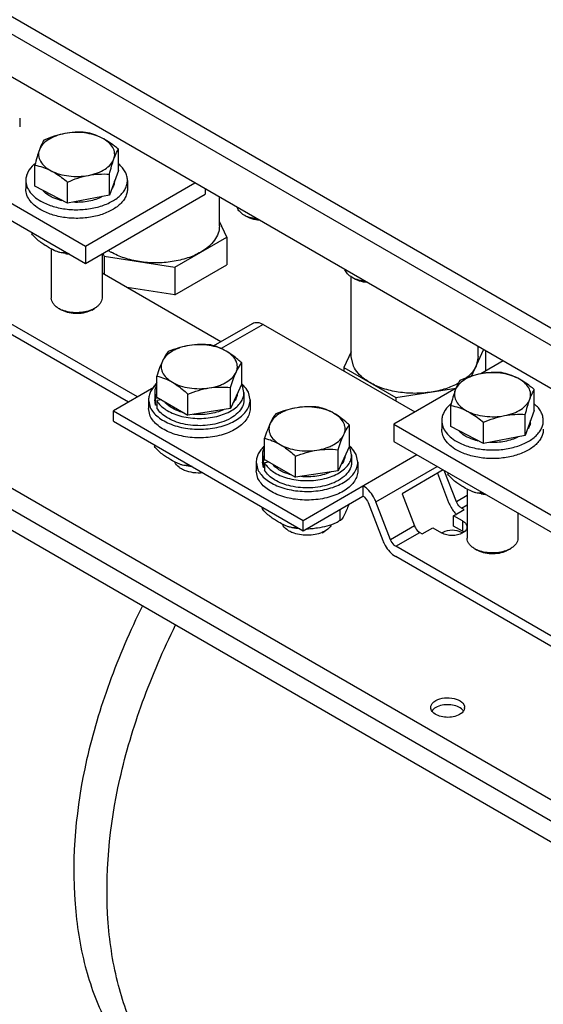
# Model space of a CAD drawing. Header units: millimetres. Extents: x 186 to 1445, y 622 to 1655.
# Tile 4 of 30: x 407 to 531, y 828 to 1060. Entities that reach past the tile are written whole.
import ezdxf

# ---------------------------------------------------------------- set-up
doc = ezdxf.new("R2010")
doc.units = ezdxf.units.MM
doc.header["$LTSCALE"] = 148.057049
doc.layers.get('0').update_dxf_attribs({"linetype": 'CONTINUOUS'})

msp = doc.modelspace()

# ---------------------------------------------------------------- linework, layer by layer
at = {"color": 7, "linetype": 'CONTINUOUS'}
for p, q in [((619.42, 936.99), (210, 1173.36)), ((208.23, 1170.3), (617.65, 933.93)), ((616.24, 924.54), (209.65, 1159.28)), ((614.48, 828.39), (211.77, 1060.89)), ((209.65, 1057.21), (614.11, 823.7)), ((209.65, 1052.32), (614.11, 818.8)), ((371.58, 1035.99), (422.49, 1006.59)), ((406.91, 1036.8), (406.91, 1034.76)), ((371.58, 1031.9), (422.49, 1002.51)), ((430.24, 1024.47), (430.24, 1029.45)), ((410.49, 1020.72), (410.49, 1025.7)), ((430.24, 1024.47), (428.11, 1018.6)), ((428.11, 1018.6), (428.11, 1023.57)), ((408.37, 1022.11), (408.37, 1020.07)), ((418.24, 1016.72), (418.24, 1021.7)), ((422.49, 1006.59), (448.3, 1021.5)), ((432.37, 1022.11), (432.37, 1020.07)), ((418.24, 1016.72), (410.49, 1020.72)), ((428.11, 1018.6), (418.24, 1016.72)), ((422.49, 1002.51), (450.77, 1018.84)), ((450.77, 1020.07), (450.77, 1018.84)), ((454.1, 1011.29), (454.1, 1018.14)), ((455.83, 1008.7), (454.1, 1012.43)), ((460.21, 1013.78), (459.96, 1013.91)), ((460.65, 1013.52), (459.96, 1013.91)), ((460.85, 1013.41), (460.65, 1013.52)), ((409.77, 1009.85), (409.77, 1009.49)), ((434.73, 970.95), (372.04, 1007.14)), ((443.59, 1001.63), (455.83, 1008.7)), ((455.83, 1008.7), (455.83, 1002.17)), ((432.61, 969.72), (372.04, 1004.69)), ((414.37, 1005.92), (414.37, 994.32)), ((417.72, 1004.82), (416.43, 1005.07)), ((417.53, 1005.38), (417.53, 1005.01)), ((422.49, 1006.59), (422.49, 1002.51)), ((426.37, 1004.75), (426.37, 994.32)), ((426.56, 1004.86), (426.86, 1004.22)), ((426.86, 1004.22), (426.86, 999.99)), ((426.86, 1004.22), (443.59, 1001.63)), ((426.37, 1000.27), (454.48, 984.04)), ((443.59, 995.1), (455.83, 1002.17)), ((443.59, 1001.63), (443.59, 995.1)), ((485.27, 980.47), (485.27, 999.33)), ((485.66, 999.08), (485.42, 999.22)), ((486.1, 998.82), (485.42, 999.22)), ((486.3, 998.71), (486.1, 998.82)), ((443.59, 995.1), (432.31, 996.84)), ((416.37, 991.73), (416.12, 991.87)), ((416.81, 991.47), (416.12, 991.87)), ((417.01, 991.36), (416.81, 991.47)), ((423.93, 991.47), (424.61, 991.87)), ((452.73, 983.03), (461.93, 988.34)), ((464.43, 988.09), (454.52, 982.38)), ((464.43, 988.09), (500.27, 967.4)), ((485.27, 981.61), (483.54, 977.88)), ((513.66, 975.85), (516.55, 982.09)), ((515.27, 980.47), (515.27, 982.83)), ((517, 981.83), (517, 977.06)), ((485.78, 978.22), (485.27, 980.47)), ((515.27, 980.47), (514.76, 978.22)), ((521.13, 979.45), (515.9, 976.43)), ((459.4, 974.02), (459.4, 978.99)), ((483.54, 977.88), (483.54, 977.06)), ((483.54, 977.88), (495.79, 970.81)), ((439.32, 970.91), (439.32, 975.89)), ((438.62, 973.2), (429.07, 967.68)), ((439.32, 974.39), (438.39, 973.06)), ((459.4, 974.02), (456.71, 968.22)), ((456.71, 968.22), (456.71, 973.2)), ((459.91, 971.97), (459.55, 973.55)), ((510.05, 973.05), (495.32, 964.54)), ((495.79, 970.81), (509.96, 973)), ((528.53, 967.72), (528.53, 972.7)), ((437.36, 970.26), (437.36, 968.22)), ((437.36, 970.26), (437.77, 968.47)), ((438.81, 971.97), (438.81, 970.26)), ((438.81, 971.97), (439.04, 970.69)), ((439.04, 968.98), (438.81, 970.26)), ((439.04, 970.69), (439.56, 970.77)), ((439.04, 968.98), (439.04, 970.69)), ((439.32, 970.91), (446.67, 966.67)), ((440.42, 970.28), (439.32, 970.11)), ((439.32, 970.11), (439.32, 968.39)), ((446.67, 966.67), (446.67, 971.65)), ((459.91, 971.97), (459.91, 970.26)), ((461.36, 970.26), (460.95, 972.05)), ((461.36, 970.26), (461.36, 968.22)), ((495.79, 970.81), (495.79, 969.99)), ((429.07, 965.23), (429.07, 967.68)), ((429.07, 967.68), (473.88, 941.81)), ((437.77, 966.43), (437.36, 968.22)), ((439.32, 969.02), (439.04, 968.98)), ((456.71, 968.22), (446.67, 966.67)), ((508.78, 963.98), (508.78, 968.96)), ((528.53, 967.72), (526.4, 961.85)), ((429.07, 965.23), (473.88, 939.36)), ((506.65, 965.36), (506.65, 963.32)), ((526.4, 961.85), (526.4, 966.83)), ((484.85, 959.32), (484.85, 964.3)), ((495.32, 964.54), (495.32, 960.46)), ((495.32, 964.54), (546.23, 935.15)), ((516.53, 959.98), (508.78, 963.98)), ((516.53, 959.98), (516.53, 964.96)), ((464.78, 956.21), (464.78, 961.19)), ((495.32, 960.46), (546.23, 931.07)), ((526.4, 961.85), (516.53, 959.98)), ((438.76, 959.64), (438.76, 959.27)), ((484.85, 959.32), (482.16, 953.52)), ((482.16, 953.52), (482.16, 958.5)), ((485.36, 957.28), (485, 958.85)), ((464.26, 957.28), (464.5, 956)), ((464.26, 957.28), (464.26, 955.56)), ((464.5, 956), (465.02, 956.08)), ((464.5, 954.28), (464.5, 956)), ((464.78, 956.21), (472.12, 951.97)), ((472.12, 951.97), (472.12, 956.95)), ((473.88, 941.81), (500.75, 957.33)), ((485.36, 957.28), (485.36, 955.56)), ((486.81, 955.56), (486.41, 957.36)), ((446.52, 955.16), (446.52, 954.79)), ((462.81, 955.56), (463.22, 953.77)), ((462.81, 955.56), (462.81, 953.52)), ((463.22, 951.73), (462.81, 953.52)), ((464.5, 954.28), (464.26, 955.56)), ((464.77, 954.32), (464.5, 954.28)), ((465.87, 955.58), (464.77, 955.41)), ((464.77, 955.41), (464.77, 953.7)), ((482.16, 953.52), (472.12, 951.97)), ((486.81, 955.56), (486.81, 953.52)), ((491.09, 946.17), (505.58, 954.54)), ((506.99, 953.72), (497.26, 948.1)), ((510.11, 946.21), (507.26, 953.57)), ((505.61, 952.92), (508.28, 946.04)), ((508.06, 953.11), (508.06, 952.74)), ((488.03, 949.98), (488.03, 947.53)), ((512.65, 949.17), (512.65, 937.57)), ((473.88, 939.36), (488.03, 947.53)), ((497.26, 948.1), (500.21, 940.49)), ((512.65, 947.67), (510.11, 946.21)), ((516.01, 948.07), (514.72, 948.32)), ((515.82, 948.63), (515.82, 948.26)), ((464.22, 944.94), (464.22, 944.57)), ((482.57, 944.38), (482.57, 941.74)), ((489.25, 946), (492.72, 937.06)), ((494.56, 937.22), (491.09, 946.17)), ((509.46, 942.91), (511.94, 944.34)), ((511.34, 944.68), (512.65, 945.44)), ((511.94, 944.34), (511.34, 944.68)), ((511.58, 941.68), (509.46, 942.91)), ((509.46, 940.46), (509.46, 942.91)), ((524.65, 943.53), (524.65, 937.57)), ((471.98, 940.46), (471.98, 940.1)), ((473.88, 939.36), (473.88, 941.81)), ((500.21, 940.49), (494.56, 937.22)), ((502.04, 938.62), (504.51, 940.05)), ((504.51, 940.05), (506.63, 938.83)), ((511.58, 939.23), (509.46, 940.46)), ((511.58, 941.68), (511.58, 939.23)), ((478.38, 938.89), (479.06, 939.29)), ((495.78, 935.7), (501.44, 938.97)), ((501.44, 938.97), (502.04, 938.62)), ((566.96, 894.61), (495.78, 935.7)), ((514.65, 934.99), (514.41, 935.12)), ((515.09, 934.73), (514.41, 935.12)), ((522.22, 934.73), (522.9, 935.12)), ((564.84, 893.38), (495.78, 933.25)), ((515.3, 934.62), (515.09, 934.73))]:
    msp.add_line(p, q, dxfattribs=at)
for centre, radius, start, end in [((415.79, 1019.7), 8.26, 129.5348, 131.8753), ((426.3, 1022.11), 3.06, 348.8032, 356.0107), ((426.36, 1022.11), 3.01, 356.0323, 359.9948), ((463.23, 1019.65), 6.61, 242.7505, 246.875), ((463.44, 1020.14), 7.14, 246.8613, 248.6745), ((420.31, 1021.61), 16.99, 261.2158, 264.4332), ((435.27, 1016.9), 13.55, 236.5928, 240.0144), ((488.69, 1004.96), 6.61, 242.7505, 246.875), ((488.9, 1005.45), 7.14, 246.8613, 248.6745), ((419.39, 997.61), 6.61, 242.7505, 246.875), ((419.6, 998.1), 7.14, 246.8613, 248.6745), ((455.4, 971.61), 4.58, 29.1571, 30.1363), ((455.56, 971.7), 4.4, 24.9223, 29.1796), ((454.14, 968.09), 7.95, 47.6029, 48.2979), ((514.08, 962.96), 8.26, 129.5348, 131.8753), ((524.59, 965.37), 3.06, 348.8032, 356.0107), ((524.65, 965.36), 3.01, 356.0323, 359.9948), ((480.86, 956.91), 4.58, 29.1571, 30.1363), ((481.02, 957), 4.4, 24.9223, 29.1796), ((479.59, 953.39), 7.95, 47.6029, 48.2979), ((448.55, 960.11), 7.03, 247.1212, 247.5964), ((518.6, 964.86), 16.99, 261.2158, 264.4332), ((516.21, 949.13), 8.51, 201.2578, 218.743), ((515.67, 948.7), 7.83, 218.7737, 222.6944), ((515.35, 948.41), 7.39, 222.7086, 224.7322), ((474.01, 945.41), 7.03, 247.1212, 247.5964), ((509.85, 936.63), 2.77, 59.0122, 60.1975), ((517.68, 940.86), 6.61, 242.7505, 246.875), ((517.89, 941.35), 7.14, 246.8613, 248.6745), ((506.53, 898.4), 2.76, 228.6422, 230.7608), ((509.58, 895.16), 2.75, 48.7811, 50.2685), ((510.71, 897.59), 1.34, 352.0437, 0.0328)]:
    msp.add_arc(centre, radius, start, end, dxfattribs=at)
for points, knots in [([(417.56, 1033.17), (416.84, 1033.03), (415.48, 1032.66), (413.69, 1031.8), (412.32, 1030.7), (411.73, 1029.76), (411.56, 1029.3)], [0, 0, 0, 0, 0.2962, 0.5643, 0.79814, 1, 1, 1, 1]), ([(417.56, 1033.17), (416.71, 1033.01), (415.03, 1032.56), (413.42, 1031.92), (412.62, 1031.58)], [0, 0, 0, 0, 0.49627, 1, 1, 1, 1]), ([(422.49, 1033.45), (421.68, 1033.49), (420.03, 1033.52), (418.38, 1033.32), (417.56, 1033.17)], [0, 0, 0, 0, 0.49284, 1, 1, 1, 1]), ([(426.37, 1032.1), (425.75, 1032.42), (424.39, 1032.94), (422.19, 1033.38), (419.87, 1033.48), (418.32, 1033.31), (417.56, 1033.17)], [0, 0, 0, 0, 0.231356, 0.482274, 0.742388, 1, 1, 1, 1]), ([(426.37, 1032.1), (425.74, 1032.43), (424.47, 1032.97), (423.14, 1033.32), (422.49, 1033.45)], [0, 0, 0, 0, 0.517709, 1, 1, 1, 1]), ([(412.62, 1031.58), (412.53, 1031.43), (412.11, 1030.7), (411.78, 1029.92), (411.56, 1029.3)], [0, 0, 0, 0, 0.206524, 1, 1, 1, 1]), ([(430.24, 1029.45), (429.93, 1029.71), (428.71, 1030.69), (427.4, 1031.57), (426.37, 1032.1)], [0, 0, 0, 0, 0.259329, 1, 1, 1, 1]), ([(429.18, 1027.17), (429.33, 1027.59), (429.46, 1028.55), (428.97, 1029.96), (427.89, 1031.19), (426.91, 1031.82), (426.37, 1032.1)], [0, 0, 0, 0, 0.219945, 0.446035, 0.702541, 1, 1, 1, 1]), ([(411.56, 1029.3), (411.36, 1028.75), (410.98, 1027.56), (410.66, 1026.35), (410.49, 1025.7)], [0, 0, 0, 0, 0.46583, 1, 1, 1, 1]), ([(411.56, 1029.3), (411.4, 1028.87), (411.27, 1027.92), (411.76, 1026.5), (412.85, 1025.27), (413.82, 1024.64), (414.37, 1024.36)], [0, 0, 0, 0, 0.219945, 0.446035, 0.702541, 1, 1, 1, 1]), ([(429.18, 1027.17), (429.26, 1027.4), (429.56, 1028.18), (429.93, 1028.95), (430.24, 1029.45)], [0, 0, 0, 0, 0.297587, 1, 1, 1, 1]), ([(410.28, 1025.86), (409.71, 1025.35), (408.97, 1024.47), (408.45, 1023.12), (408.37, 1022.44), (408.37, 1022.11)], [0, 0, 0, 0, 0.530364, 0.769677, 1, 1, 1, 1]), ([(410.49, 1025.7), (411.14, 1025.57), (412.47, 1025.23), (413.74, 1024.68), (414.37, 1024.36)], [0, 0, 0, 0, 0.482291, 1, 1, 1, 1]), ([(423.17, 1023.29), (423.89, 1023.43), (425.25, 1023.8), (427.04, 1024.66), (428.41, 1025.76), (429.01, 1026.7), (429.18, 1027.17)], [0, 0, 0, 0, 0.2962, 0.5643, 0.79814, 1, 1, 1, 1]), ([(428.11, 1023.57), (428.28, 1024.22), (428.6, 1025.43), (428.98, 1026.62), (429.18, 1027.17)], [0, 0, 0, 0, 0.534169, 1, 1, 1, 1]), ([(432.37, 1022.11), (432.37, 1022.45), (432.27, 1023.16), (431.86, 1024.18), (431.2, 1025.15), (430.62, 1025.72), (430.31, 1025.99)], [0, 0, 0, 0, 0.228527, 0.466662, 0.72217, 1, 1, 1, 1]), ([(414.37, 1024.36), (414.98, 1024.04), (416.35, 1023.52), (418.54, 1023.08), (420.86, 1022.98), (422.41, 1023.15), (423.17, 1023.29)], [0, 0, 0, 0, 0.231356, 0.482274, 0.742388, 1, 1, 1, 1]), ([(414.37, 1024.36), (414.7, 1024.19), (416.06, 1023.41), (417.32, 1022.46), (418.24, 1021.7)], [0, 0, 0, 0, 0.239597, 1, 1, 1, 1]), ([(418.24, 1021.7), (419.04, 1022.05), (420.65, 1022.69), (422.33, 1023.13), (423.17, 1023.29)], [0, 0, 0, 0, 0.50373, 1, 1, 1, 1]), ([(423.17, 1023.29), (424, 1023.45), (425.64, 1023.64), (427.3, 1023.62), (428.11, 1023.57)], [0, 0, 0, 0, 0.50716, 1, 1, 1, 1]), ([(408.37, 1022.11), (408.37, 1021.62), (408.56, 1020.59), (409.39, 1019.18), (410.69, 1017.92), (411.77, 1017.25), (412.36, 1016.94)], [0, 0, 0, 0, 0.214738, 0.446684, 0.707124, 1, 1, 1, 1]), ([(412.36, 1016.94), (413.27, 1016.47), (415.29, 1015.73), (418.54, 1015.17), (421.93, 1015.14), (425.2, 1015.67), (428.1, 1016.69), (430.1, 1017.95), (431.28, 1019.16), (431.9, 1020.1), (432.28, 1021.09), (432.37, 1021.77), (432.37, 1022.11)], [0, 0, 0, 0, 0.131339, 0.274237, 0.421436, 0.564934, 0.697365, 0.813508, 0.865079, 0.912664, 0.957177, 1, 1, 1, 1]), ([(429.31, 1021.52), (429.29, 1021.41), (429.17, 1020.96), (428.96, 1020.54), (428.77, 1020.25)], [0, 0, 0, 0, 0.241614, 1, 1, 1, 1]), ([(412.36, 1014.9), (411.77, 1015.21), (410.69, 1015.88), (409.39, 1017.14), (408.56, 1018.55), (408.37, 1019.58), (408.37, 1020.07)], [0, 0, 0, 0, 0.292875, 0.553315, 0.785261, 1, 1, 1, 1]), ([(432.37, 1020.07), (432.37, 1019.73), (432.28, 1019.05), (431.9, 1018.06), (431.28, 1017.12), (430.1, 1015.91), (428.1, 1014.65), (425.2, 1013.62), (421.93, 1013.1), (418.54, 1013.12), (415.29, 1013.68), (413.27, 1014.43), (412.36, 1014.9)], [0, 0, 0, 0, 0.042823, 0.087336, 0.134921, 0.186492, 0.302635, 0.435066, 0.578563, 0.725762, 0.868661, 1, 1, 1, 1]), ([(414.37, 1018.23), (414.18, 1018.33), (413.5, 1018.71), (412.86, 1019.2), (412.47, 1019.61)], [0, 0, 0, 0, 0.267727, 1, 1, 1, 1]), ([(416.95, 1017.3), (416.72, 1017.36), (415.83, 1017.59), (414.97, 1017.92), (414.37, 1018.23)], [0, 0, 0, 0, 0.261516, 1, 1, 1, 1]), ([(426.42, 1018.26), (425.44, 1017.75), (423.2, 1017.03), (420.87, 1016.87), (419.66, 1016.93)], [0, 0, 0, 0, 0.477694, 1, 1, 1, 1]), ([(459.96, 1013.91), (459.58, 1014.13), (458.92, 1014.62), (458.45, 1015.32), (458.33, 1015.67)], [0, 0, 0, 0, 0.541107, 1, 1, 1, 1]), ([(462.95, 1012.98), (462.76, 1013), (462.05, 1013.11), (461.34, 1013.3), (460.85, 1013.49)], [0, 0, 0, 0, 0.259167, 1, 1, 1, 1]), ([(463.43, 1012.7), (463.2, 1012.72), (462.31, 1012.84), (461.43, 1013.11), (460.85, 1013.41)], [0, 0, 0, 0, 0.264858, 1, 1, 1, 1]), ([(413.65, 1006.31), (413.31, 1006.5), (412.63, 1006.92), (411.25, 1007.89), (410.29, 1008.78), (409.77, 1009.49)], [0, 0, 0, 0, 0.233691, 0.476075, 1, 1, 1, 1]), ([(454.1, 1011.29), (454.1, 1010.72), (453.89, 1009.53), (452.99, 1007.87), (451.56, 1006.37), (450.37, 1005.54), (449.71, 1005.16)], [0, 0, 0, 0, 0.217769, 0.450951, 0.71019, 1, 1, 1, 1]), ([(416.43, 1005.07), (416.2, 1005.13), (415.73, 1005.28), (414.79, 1005.68), (414.11, 1006.04), (413.65, 1006.31)], [0, 0, 0, 0, 0.234532, 0.481562, 1, 1, 1, 1]), ([(417.53, 1005.01), (417.35, 1004.97), (416.98, 1004.96), (416.62, 1005.03), (416.43, 1005.07)], [0, 0, 0, 0, 0.479752, 1, 1, 1, 1]), ([(418.67, 1004.71), (418.57, 1004.73), (418.18, 1004.79), (417.8, 1004.89), (417.53, 1005.01)], [0, 0, 0, 0, 0.255624, 1, 1, 1, 1]), ([(435.22, 1002.92), (434, 1003.11), (431.68, 1003.65), (429.48, 1004.6), (428.5, 1005.16)], [0, 0, 0, 0, 0.522614, 1, 1, 1, 1]), ([(449.71, 1005.16), (448.73, 1004.6), (446.53, 1003.65), (442.94, 1002.82), (439.11, 1002.53), (436.5, 1002.72), (435.22, 1002.92)], [0, 0, 0, 0, 0.227974, 0.477542, 0.738768, 1, 1, 1, 1]), ([(485.42, 999.22), (485.04, 999.44), (484.37, 999.92), (483.91, 1000.62), (483.78, 1000.97)], [0, 0, 0, 0, 0.541107, 1, 1, 1, 1]), ([(488.4, 998.28), (488.22, 998.3), (487.5, 998.41), (486.8, 998.6), (486.3, 998.8)], [0, 0, 0, 0, 0.259167, 1, 1, 1, 1]), ([(488.89, 998.01), (488.65, 998.03), (487.76, 998.14), (486.89, 998.41), (486.3, 998.71)], [0, 0, 0, 0, 0.264858, 1, 1, 1, 1]), ([(416.12, 991.87), (415.86, 992.02), (415.38, 992.35), (414.81, 992.95), (414.45, 993.61), (414.37, 994.09), (414.37, 994.32)], [0, 0, 0, 0, 0.289853, 0.549069, 0.782239, 1, 1, 1, 1]), ([(426.37, 994.32), (426.37, 994.09), (426.28, 993.61), (425.92, 992.95), (425.35, 992.35), (424.87, 992.02), (424.61, 991.87)], [0, 0, 0, 0, 0.217772, 0.450951, 0.7102, 1, 1, 1, 1]), ([(423.92, 991.53), (423.4, 991.31), (422.27, 990.98), (420.48, 990.8), (418.69, 990.93), (417.54, 991.24), (417, 991.45)], [0, 0, 0, 0, 0.240656, 0.497978, 0.756361, 1, 1, 1, 1]), ([(423.93, 991.47), (423.44, 991.19), (422.31, 990.78), (420.5, 990.56), (418.67, 990.72), (417.52, 991.1), (417.01, 991.36)], [0, 0, 0, 0, 0.235626, 0.496603, 0.759416, 1, 1, 1, 1]), ([(424.61, 991.87), (424.56, 991.84), (424.33, 991.71), (424.1, 991.6), (423.92, 991.53)], [0, 0, 0, 0, 0.24351, 1, 1, 1, 1]), ([(461.93, 988.34), (462.27, 988.54), (463.19, 988.68), (464.02, 988.33), (464.43, 988.09)], [0, 0, 0, 0, 0.449213, 1, 1, 1, 1]), ([(447.03, 983.12), (446.29, 983), (445.22, 982.75), (443.89, 982.24), (442.31, 981.45), (441.13, 980.44), (440.66, 979.44)], [0, 0, 0, 0, 0.294935, 0.433574, 0.564678, 1, 1, 1, 1]), ([(442.01, 981.68), (441.89, 981.54), (441.37, 980.84), (440.95, 980.07), (440.66, 979.44)], [0, 0, 0, 0, 0.210264, 1, 1, 1, 1]), ([(447.03, 983.12), (446.17, 982.98), (444.47, 982.59), (442.82, 982.01), (442.01, 981.68)], [0, 0, 0, 0, 0.497276, 1, 1, 1, 1]), ([(452.05, 983.24), (451.22, 983.31), (449.54, 983.39), (447.87, 983.25), (447.03, 983.12)], [0, 0, 0, 0, 0.493868, 1, 1, 1, 1]), ([(455.72, 981.77), (455.13, 982.11), (453.82, 982.68), (451.66, 983.18), (449.36, 983.35), (447.8, 983.24), (447.03, 983.12)], [0, 0, 0, 0, 0.227975, 0.477543, 0.738768, 1, 1, 1, 1]), ([(455.72, 981.77), (455.13, 982.12), (453.93, 982.7), (452.66, 983.09), (452.05, 983.24)], [0, 0, 0, 0, 0.519796, 1, 1, 1, 1]), ([(459.4, 978.99), (459.1, 979.26), (457.95, 980.28), (456.71, 981.2), (455.72, 981.77)], [0, 0, 0, 0, 0.260465, 1, 1, 1, 1]), ([(458.05, 976.75), (458.15, 976.97), (458.3, 977.41), (458.38, 978.1), (458.3, 978.79), (457.98, 979.72), (457.15, 980.82), (456.24, 981.47), (455.72, 981.77)], [0, 0, 0, 0, 0.115437, 0.227204, 0.338961, 0.454404, 0.706934, 1, 1, 1, 1]), ([(440.66, 979.44), (440.42, 978.91), (439.94, 977.73), (439.53, 976.53), (439.32, 975.89)], [0, 0, 0, 0, 0.467339, 1, 1, 1, 1]), ([(440.66, 979.44), (440.57, 979.23), (440.41, 978.79), (440.33, 978.1), (440.41, 977.41), (440.74, 976.48), (441.57, 975.38), (442.48, 974.72), (442.99, 974.42)], [0, 0, 0, 0, 0.115437, 0.227204, 0.338961, 0.454404, 0.706934, 1, 1, 1, 1]), ([(451.69, 973.08), (452.42, 973.19), (453.49, 973.44), (454.83, 973.95), (456.41, 974.75), (457.59, 975.76), (458.05, 976.75)], [0, 0, 0, 0, 0.294935, 0.433574, 0.564678, 1, 1, 1, 1]), ([(456.71, 973.2), (456.92, 973.84), (457.33, 975.04), (457.8, 976.22), (458.05, 976.75)], [0, 0, 0, 0, 0.532652, 1, 1, 1, 1]), ([(458.05, 976.75), (458.16, 976.99), (458.54, 977.77), (459.01, 978.51), (459.4, 978.99)], [0, 0, 0, 0, 0.293861, 1, 1, 1, 1]), ([(489.66, 974.34), (489.22, 974.6), (487.67, 975.6), (486.34, 977.02), (485.78, 978.22)], [0, 0, 0, 0, 0.27986, 1, 1, 1, 1]), ([(514.76, 978.22), (514.63, 977.95), (514, 976.82), (513.07, 975.89), (512.28, 975.28)], [0, 0, 0, 0, 0.231551, 1, 1, 1, 1]), ([(520.78, 976.7), (519.97, 976.75), (518.32, 976.77), (516.67, 976.58), (515.85, 976.42)], [0, 0, 0, 0, 0.49284, 1, 1, 1, 1]), ([(439.32, 975.89), (439.94, 975.74), (441.2, 975.35), (442.4, 974.77), (442.99, 974.42)], [0, 0, 0, 0, 0.480194, 1, 1, 1, 1]), ([(442.99, 974.42), (443.58, 974.08), (444.9, 973.52), (447.05, 973.02), (449.36, 972.84), (450.92, 972.96), (451.69, 973.08)], [0, 0, 0, 0, 0.227975, 0.477543, 0.738768, 1, 1, 1, 1]), ([(442.99, 974.42), (443.31, 974.24), (444.61, 973.42), (445.8, 972.43), (446.67, 971.65)], [0, 0, 0, 0, 0.238313, 1, 1, 1, 1]), ([(515.85, 976.42), (515.13, 976.29), (513.77, 975.92), (511.98, 975.06), (510.61, 973.95), (510.02, 973.02), (509.85, 972.55)], [0, 0, 0, 0, 0.2962, 0.5643, 0.79814, 1, 1, 1, 1]), ([(510.91, 974.83), (510.82, 974.68), (510.4, 973.96), (510.07, 973.18), (509.85, 972.55)], [0, 0, 0, 0, 0.206524, 1, 1, 1, 1]), ([(515.85, 976.42), (515, 976.26), (513.32, 975.82), (511.71, 975.18), (510.91, 974.83)], [0, 0, 0, 0, 0.49627, 1, 1, 1, 1]), ([(524.66, 975.36), (524.04, 975.68), (522.67, 976.2), (520.48, 976.63), (518.16, 976.73), (516.61, 976.57), (515.85, 976.42)], [0, 0, 0, 0, 0.231356, 0.482274, 0.742388, 1, 1, 1, 1]), ([(524.66, 975.36), (524.03, 975.68), (522.76, 976.22), (521.43, 976.57), (520.78, 976.7)], [0, 0, 0, 0, 0.517709, 1, 1, 1, 1]), ([(528.53, 972.7), (528.22, 972.96), (527, 973.94), (525.69, 974.82), (524.66, 975.36)], [0, 0, 0, 0, 0.259329, 1, 1, 1, 1]), ([(527.46, 970.42), (527.62, 970.85), (527.75, 971.8), (527.26, 973.21), (526.17, 974.45), (525.2, 975.08), (524.66, 975.36)], [0, 0, 0, 0, 0.219945, 0.446035, 0.702541, 1, 1, 1, 1]), ([(439.29, 974.03), (438.99, 973.76), (438.45, 973.21), (437.83, 972.27), (437.45, 971.28), (437.36, 970.59), (437.36, 970.26)], [0, 0, 0, 0, 0.276574, 0.531746, 0.770413, 1, 1, 1, 1]), ([(439.23, 973.68), (439.1, 973.42), (438.88, 972.86), (438.81, 972.26), (438.81, 971.97)], [0, 0, 0, 0, 0.509495, 1, 1, 1, 1]), ([(446.67, 971.65), (447.48, 971.97), (449.13, 972.56), (450.83, 972.95), (451.69, 973.08)], [0, 0, 0, 0, 0.502714, 1, 1, 1, 1]), ([(451.69, 973.08), (452.53, 973.21), (454.2, 973.35), (455.88, 973.27), (456.71, 973.2)], [0, 0, 0, 0, 0.506122, 1, 1, 1, 1]), ([(460.95, 972.05), (460.87, 972.22), (460.49, 972.93), (459.95, 973.55), (459.5, 973.96)], [0, 0, 0, 0, 0.2355, 1, 1, 1, 1]), ([(504.15, 972.1), (502.87, 971.9), (500.27, 971.71), (496.43, 971.99), (492.84, 972.83), (490.64, 973.78), (489.66, 974.34)], [0, 0, 0, 0, 0.261232, 0.522457, 0.772025, 1, 1, 1, 1]), ([(510.6, 974.18), (509.64, 973.66), (507.54, 972.79), (505.32, 972.28), (504.15, 972.1)], [0, 0, 0, 0, 0.479017, 1, 1, 1, 1]), ([(509.85, 972.55), (509.65, 972), (509.27, 970.81), (508.95, 969.6), (508.78, 968.96)], [0, 0, 0, 0, 0.46583, 1, 1, 1, 1]), ([(509.85, 972.55), (509.69, 972.12), (509.56, 971.17), (510.05, 969.76), (511.14, 968.52), (512.11, 967.9), (512.65, 967.61)], [0, 0, 0, 0, 0.219945, 0.446035, 0.702541, 1, 1, 1, 1]), ([(527.46, 970.42), (527.55, 970.66), (527.85, 971.44), (528.22, 972.2), (528.53, 972.7)], [0, 0, 0, 0, 0.297587, 1, 1, 1, 1]), ([(437.77, 968.47), (437.96, 968.05), (438.5, 967.22), (439.62, 966.15), (441.04, 965.22), (443.35, 964.15), (446.69, 963.36), (450.89, 963.24), (454.33, 963.85), (456.79, 964.77), (458.36, 965.62), (459.65, 966.62), (460.61, 967.75), (461.22, 968.97), (461.36, 969.84), (461.36, 970.26)], [0, 0, 0, 0, 0.048846, 0.102875, 0.16265, 0.227941, 0.371217, 0.522584, 0.66927, 0.73726, 0.800113, 0.857262, 0.908812, 0.955739, 1, 1, 1, 1]), ([(439.32, 970.11), (439.44, 969.88), (440.08, 968.93), (441.01, 968.2), (441.76, 967.75)], [0, 0, 0, 0, 0.227305, 1, 1, 1, 1]), ([(442.99, 968.3), (442.81, 968.4), (442.16, 968.82), (441.56, 969.34), (441.2, 969.78)], [0, 0, 0, 0, 0.268993, 1, 1, 1, 1]), ([(459.91, 970.26), (459.91, 969.99), (459.85, 969.45), (459.46, 968.36), (458.49, 967.07), (456.76, 965.82), (455.37, 965.23), (454.61, 964.98)], [0, 0, 0, 0, 0.100937, 0.205217, 0.433397, 0.698281, 1, 1, 1, 1]), ([(456.95, 967.74), (457.39, 968.01), (458.2, 968.58), (459.16, 969.62), (459.77, 970.76), (459.91, 971.58), (459.91, 971.97)], [0, 0, 0, 0, 0.288802, 0.547688, 0.781273, 1, 1, 1, 1]), ([(458.22, 971.07), (458.18, 970.94), (458, 970.45), (457.7, 969.99), (457.44, 969.69)], [0, 0, 0, 0, 0.238471, 1, 1, 1, 1]), ([(458.35, 971.73), (458.34, 971.67), (458.32, 971.45), (458.27, 971.23), (458.22, 971.07)], [0, 0, 0, 0, 0.24783, 1, 1, 1, 1]), ([(521.46, 966.55), (522.18, 966.68), (523.54, 967.05), (525.33, 967.91), (526.7, 969.02), (527.29, 969.95), (527.46, 970.42)], [0, 0, 0, 0, 0.2962, 0.5643, 0.79814, 1, 1, 1, 1]), ([(526.4, 966.83), (526.56, 967.47), (526.89, 968.68), (527.27, 969.87), (527.46, 970.42)], [0, 0, 0, 0, 0.534169, 1, 1, 1, 1]), ([(461.36, 968.22), (461.36, 967.8), (461.22, 966.93), (460.61, 965.71), (459.65, 964.58), (458.36, 963.58), (456.79, 962.73), (454.33, 961.81), (450.89, 961.2), (446.69, 961.32), (443.35, 962.11), (441.04, 963.17), (439.62, 964.11), (438.5, 965.18), (437.96, 966.01), (437.77, 966.43)], [0, 0, 0, 0, 0.044261, 0.091188, 0.142737, 0.199887, 0.26274, 0.33073, 0.477416, 0.628782, 0.772059, 0.83735, 0.897124, 0.951154, 1, 1, 1, 1]), ([(454.61, 964.98), (453.91, 964.75), (452.44, 964.38), (450.16, 964.14), (447.83, 964.18), (445.58, 964.52), (443.51, 965.13), (441.26, 966.2), (439.85, 967.43), (439.32, 968.39)], [0, 0, 0, 0, 0.133151, 0.272331, 0.413094, 0.550835, 0.681254, 0.80087, 1, 1, 1, 1]), ([(441.76, 967.75), (442.28, 967.44), (443.41, 966.9), (445.93, 966.11), (449.35, 965.73), (452.78, 966.11), (455.3, 966.89), (456.43, 967.43), (456.95, 967.74)], [0, 0, 0, 0, 0.113772, 0.236948, 0.499948, 0.762978, 0.886186, 1, 1, 1, 1]), ([(445.57, 967.26), (445.33, 967.32), (444.44, 967.59), (443.59, 967.96), (442.99, 968.3)], [0, 0, 0, 0, 0.262944, 1, 1, 1, 1]), ([(455.04, 967.95), (454.53, 967.7), (453.43, 967.3), (451.05, 966.78), (449.17, 966.73), (447.92, 966.84)], [0, 0, 0, 0, 0.233169, 0.48227, 1, 1, 1, 1]), ([(472.48, 968.42), (471.75, 968.31), (470.68, 968.06), (469.34, 967.55), (467.76, 966.75), (466.58, 965.74), (466.12, 964.75)], [0, 0, 0, 0, 0.294935, 0.433574, 0.564678, 1, 1, 1, 1]), ([(472.48, 968.42), (471.63, 968.29), (469.92, 967.9), (468.28, 967.31), (467.47, 966.99)], [0, 0, 0, 0, 0.497276, 1, 1, 1, 1]), ([(477.5, 968.54), (476.68, 968.61), (475, 968.69), (473.32, 968.55), (472.48, 968.42)], [0, 0, 0, 0, 0.493868, 1, 1, 1, 1]), ([(481.18, 967.08), (480.59, 967.42), (479.27, 967.98), (477.12, 968.48), (474.81, 968.66), (473.25, 968.54), (472.48, 968.42)], [0, 0, 0, 0, 0.227975, 0.477543, 0.738768, 1, 1, 1, 1]), ([(481.18, 967.08), (480.58, 967.42), (479.39, 968), (478.12, 968.39), (477.5, 968.54)], [0, 0, 0, 0, 0.519796, 1, 1, 1, 1]), ([(508.56, 969.11), (508, 968.6), (507.26, 967.73), (506.74, 966.37), (506.65, 965.69), (506.65, 965.36)], [0, 0, 0, 0, 0.530364, 0.769677, 1, 1, 1, 1]), ([(508.78, 968.96), (509.43, 968.83), (510.76, 968.48), (512.02, 967.94), (512.65, 967.61)], [0, 0, 0, 0, 0.482291, 1, 1, 1, 1]), ([(512.65, 967.61), (513.27, 967.29), (514.63, 966.77), (516.83, 966.34), (519.15, 966.24), (520.7, 966.4), (521.46, 966.55)], [0, 0, 0, 0, 0.231356, 0.482274, 0.742388, 1, 1, 1, 1]), ([(512.65, 967.61), (512.99, 967.44), (514.35, 966.67), (515.61, 965.72), (516.53, 964.96)], [0, 0, 0, 0, 0.239597, 1, 1, 1, 1]), ([(530.65, 965.36), (530.65, 965.71), (530.56, 966.41), (530.15, 967.43), (529.49, 968.4), (528.91, 968.97), (528.59, 969.24)], [0, 0, 0, 0, 0.228527, 0.466662, 0.72217, 1, 1, 1, 1]), ([(467.47, 966.99), (467.35, 966.84), (466.83, 966.15), (466.41, 965.37), (466.12, 964.75)], [0, 0, 0, 0, 0.210264, 1, 1, 1, 1]), ([(484.85, 964.3), (484.56, 964.57), (483.4, 965.58), (482.16, 966.51), (481.18, 967.08)], [0, 0, 0, 0, 0.260465, 1, 1, 1, 1]), ([(483.51, 962.06), (483.61, 962.27), (483.76, 962.71), (483.84, 963.4), (483.76, 964.09), (483.44, 965.02), (482.61, 966.12), (481.69, 966.78), (481.18, 967.08)], [0, 0, 0, 0, 0.115437, 0.227204, 0.338961, 0.454404, 0.706934, 1, 1, 1, 1]), ([(506.65, 965.36), (506.65, 964.87), (506.85, 963.84), (507.68, 962.43), (508.98, 961.18), (510.06, 960.5), (510.65, 960.2)], [0, 0, 0, 0, 0.214738, 0.446684, 0.707124, 1, 1, 1, 1]), ([(510.65, 960.2), (511.56, 959.73), (513.58, 958.98), (516.83, 958.42), (520.22, 958.4), (523.49, 958.92), (526.39, 959.94), (528.39, 961.21), (529.56, 962.42), (530.19, 963.36), (530.57, 964.35), (530.65, 965.03), (530.65, 965.36)], [0, 0, 0, 0, 0.131339, 0.274237, 0.421436, 0.564934, 0.697365, 0.813508, 0.865079, 0.912664, 0.957177, 1, 1, 1, 1]), ([(516.53, 964.96), (517.32, 965.31), (518.94, 965.94), (520.62, 966.39), (521.46, 966.55)], [0, 0, 0, 0, 0.50373, 1, 1, 1, 1]), ([(521.46, 966.55), (522.29, 966.7), (523.93, 966.9), (525.59, 966.88), (526.4, 966.83)], [0, 0, 0, 0, 0.50716, 1, 1, 1, 1]), ([(466.12, 964.75), (465.87, 964.21), (465.4, 963.03), (464.99, 961.83), (464.78, 961.19)], [0, 0, 0, 0, 0.467339, 1, 1, 1, 1]), ([(466.12, 964.75), (466.02, 964.53), (465.87, 964.09), (465.79, 963.4), (465.87, 962.71), (466.19, 961.78), (467.02, 960.68), (467.93, 960.03), (468.45, 959.73)], [0, 0, 0, 0, 0.115437, 0.227204, 0.338961, 0.454404, 0.706934, 1, 1, 1, 1]), ([(483.51, 962.06), (483.62, 962.29), (484, 963.07), (484.47, 963.82), (484.85, 964.3)], [0, 0, 0, 0, 0.293861, 1, 1, 1, 1]), ([(510.65, 958.16), (510.06, 958.46), (508.98, 959.14), (507.68, 960.39), (506.85, 961.8), (506.65, 962.83), (506.65, 963.32)], [0, 0, 0, 0, 0.292875, 0.553315, 0.785261, 1, 1, 1, 1]), ([(530.65, 963.32), (530.65, 962.99), (530.57, 962.3), (530.19, 961.32), (529.56, 960.38), (528.39, 959.17), (526.39, 957.9), (523.49, 956.88), (520.22, 956.36), (516.83, 956.38), (513.58, 956.94), (511.56, 957.69), (510.65, 958.16)], [0, 0, 0, 0, 0.042823, 0.087336, 0.134921, 0.186492, 0.302635, 0.435066, 0.578563, 0.725762, 0.868661, 1, 1, 1, 1]), ([(512.65, 961.49), (512.47, 961.59), (511.78, 961.97), (511.15, 962.45), (510.76, 962.87)], [0, 0, 0, 0, 0.267727, 1, 1, 1, 1]), ([(527.6, 964.77), (527.57, 964.66), (527.46, 964.22), (527.25, 963.79), (527.06, 963.5)], [0, 0, 0, 0, 0.241614, 1, 1, 1, 1]), ([(464.78, 961.19), (465.39, 961.04), (466.66, 960.65), (467.86, 960.07), (468.45, 959.73)], [0, 0, 0, 0, 0.480194, 1, 1, 1, 1]), ([(477.14, 958.38), (477.88, 958.5), (478.95, 958.74), (480.28, 959.26), (481.87, 960.05), (483.05, 961.06), (483.51, 962.06)], [0, 0, 0, 0, 0.294935, 0.433574, 0.564678, 1, 1, 1, 1]), ([(482.16, 958.5), (482.37, 959.14), (482.78, 960.34), (483.26, 961.52), (483.51, 962.06)], [0, 0, 0, 0, 0.532652, 1, 1, 1, 1]), ([(515.24, 960.55), (515, 960.61), (514.12, 960.85), (513.26, 961.18), (512.65, 961.49)], [0, 0, 0, 0, 0.261516, 1, 1, 1, 1]), ([(524.7, 961.51), (523.73, 961), (521.49, 960.29), (519.16, 960.13), (517.95, 960.18)], [0, 0, 0, 0, 0.477694, 1, 1, 1, 1]), ([(442.64, 956.09), (442.3, 956.29), (441.62, 956.71), (440.24, 957.67), (439.28, 958.56), (438.76, 959.27)], [0, 0, 0, 0, 0.233691, 0.476075, 1, 1, 1, 1]), ([(464.75, 959.34), (464.45, 959.07), (463.91, 958.51), (463.28, 957.57), (462.9, 956.58), (462.81, 955.9), (462.81, 955.56)], [0, 0, 0, 0, 0.276574, 0.531746, 0.770413, 1, 1, 1, 1]), ([(464.69, 958.99), (464.55, 958.72), (464.34, 958.16), (464.26, 957.57), (464.26, 957.28)], [0, 0, 0, 0, 0.509495, 1, 1, 1, 1]), ([(468.45, 959.73), (469.04, 959.39), (470.36, 958.82), (472.51, 958.32), (474.81, 958.15), (476.37, 958.26), (477.14, 958.38)], [0, 0, 0, 0, 0.227975, 0.477543, 0.738768, 1, 1, 1, 1]), ([(468.45, 959.73), (468.77, 959.54), (470.07, 958.72), (471.26, 957.74), (472.12, 956.95)], [0, 0, 0, 0, 0.238313, 1, 1, 1, 1]), ([(472.12, 956.95), (472.94, 957.27), (474.58, 957.86), (476.29, 958.25), (477.14, 958.38)], [0, 0, 0, 0, 0.502714, 1, 1, 1, 1]), ([(477.14, 958.38), (477.98, 958.51), (479.66, 958.65), (481.34, 958.58), (482.16, 958.5)], [0, 0, 0, 0, 0.506122, 1, 1, 1, 1]), ([(486.41, 957.36), (486.33, 957.53), (485.95, 958.23), (485.41, 958.85), (484.96, 959.27)], [0, 0, 0, 0, 0.2355, 1, 1, 1, 1]), ([(445.42, 954.86), (445.19, 954.91), (444.72, 955.06), (443.79, 955.46), (443.1, 955.83), (442.64, 956.09)], [0, 0, 0, 0, 0.234532, 0.481561, 1, 1, 1, 1]), ([(482.4, 953.05), (482.85, 953.31), (483.65, 953.88), (484.62, 954.92), (485.22, 956.07), (485.36, 956.88), (485.36, 957.28)], [0, 0, 0, 0, 0.288802, 0.547688, 0.781273, 1, 1, 1, 1]), ([(483.68, 956.37), (483.64, 956.25), (483.45, 955.75), (483.16, 955.3), (482.89, 954.99)], [0, 0, 0, 0, 0.238471, 1, 1, 1, 1]), ([(483.8, 957.03), (483.8, 956.98), (483.77, 956.75), (483.73, 956.53), (483.68, 956.37)], [0, 0, 0, 0, 0.24783, 1, 1, 1, 1]), ([(445.12, 953.98), (444.93, 954.09), (444.3, 954.5), (443.75, 955.09), (443.54, 955.59)], [0, 0, 0, 0, 0.280924, 1, 1, 1, 1]), ([(445.82, 953.63), (445.76, 953.66), (445.52, 953.77), (445.28, 953.88), (445.12, 953.98)], [0, 0, 0, 0, 0.256724, 1, 1, 1, 1]), ([(447.69, 954.48), (447.5, 954.5), (446.74, 954.59), (445.98, 954.72), (445.42, 954.86)], [0, 0, 0, 0, 0.252358, 1, 1, 1, 1]), ([(446.52, 954.79), (446.35, 954.76), (445.97, 954.75), (445.61, 954.81), (445.42, 954.86)], [0, 0, 0, 0, 0.479752, 1, 1, 1, 1]), ([(450.2, 953), (449.45, 952.94), (447.97, 952.98), (446.53, 953.34), (445.87, 953.61)], [0, 0, 0, 0, 0.515171, 1, 1, 1, 1]), ([(447.66, 954.5), (447.56, 954.51), (447.17, 954.58), (446.79, 954.68), (446.52, 954.79)], [0, 0, 0, 0, 0.255626, 1, 1, 1, 1]), ([(463.22, 953.77), (463.42, 953.35), (463.96, 952.53), (465.07, 951.45), (466.49, 950.52), (468.81, 949.46), (472.15, 948.66), (476.34, 948.55), (479.78, 949.16), (482.25, 950.08), (483.82, 950.93), (485.1, 951.93), (486.07, 953.05), (486.67, 954.28), (486.81, 955.14), (486.81, 955.56)], [0, 0, 0, 0, 0.048846, 0.102875, 0.16265, 0.227941, 0.371217, 0.522584, 0.66927, 0.73726, 0.800113, 0.857262, 0.908812, 0.955739, 1, 1, 1, 1]), ([(486.81, 953.52), (486.81, 953.1), (486.67, 952.24), (486.07, 951.01), (485.1, 949.88), (483.82, 948.88), (482.25, 948.04), (479.78, 947.11), (476.34, 946.51), (472.15, 946.62), (468.81, 947.42), (466.49, 948.48), (465.07, 949.41), (463.96, 950.48), (463.42, 951.31), (463.22, 951.73)], [0, 0, 0, 0, 0.044261, 0.091188, 0.142737, 0.199887, 0.26274, 0.33073, 0.477416, 0.628782, 0.772059, 0.83735, 0.897124, 0.951154, 1, 1, 1, 1]), ([(464.77, 955.41), (464.9, 955.18), (465.54, 954.23), (466.46, 953.5), (467.22, 953.05)], [0, 0, 0, 0, 0.227305, 1, 1, 1, 1]), ([(480.07, 950.28), (479.37, 950.05), (477.9, 949.69), (475.61, 949.44), (473.29, 949.49), (471.04, 949.82), (468.97, 950.44), (466.72, 951.5), (465.31, 952.73), (464.77, 953.7)], [0, 0, 0, 0, 0.133151, 0.272331, 0.413094, 0.550835, 0.681254, 0.80087, 1, 1, 1, 1]), ([(468.45, 953.6), (468.27, 953.71), (467.61, 954.12), (467.01, 954.64), (466.66, 955.08)], [0, 0, 0, 0, 0.268993, 1, 1, 1, 1]), ([(471.02, 952.57), (470.79, 952.63), (469.9, 952.89), (469.04, 953.26), (468.45, 953.6)], [0, 0, 0, 0, 0.262944, 1, 1, 1, 1]), ([(485.36, 955.56), (485.36, 955.3), (485.3, 954.75), (484.92, 953.66), (483.94, 952.37), (482.22, 951.13), (480.83, 950.53), (480.07, 950.28)], [0, 0, 0, 0, 0.100937, 0.205217, 0.433397, 0.698281, 1, 1, 1, 1]), ([(467.22, 953.05), (467.73, 952.74), (468.86, 952.2), (471.38, 951.41), (474.81, 951.03), (478.24, 951.41), (480.76, 952.2), (481.89, 952.74), (482.4, 953.05)], [0, 0, 0, 0, 0.113772, 0.236948, 0.499948, 0.762978, 0.886186, 1, 1, 1, 1]), ([(480.5, 953.25), (479.99, 953.01), (478.88, 952.6), (476.51, 952.08), (474.62, 952.03), (473.37, 952.15)], [0, 0, 0, 0, 0.233169, 0.48227, 1, 1, 1, 1]), ([(511.94, 949.56), (511.6, 949.76), (510.91, 950.18), (509.54, 951.14), (508.58, 952.03), (508.06, 952.74)], [0, 0, 0, 0, 0.233691, 0.476075, 1, 1, 1, 1]), ([(491.09, 946.17), (490.93, 946.57), (490.22, 948.05), (489.07, 949.37), (488.03, 949.98)], [0, 0, 0, 0, 0.263088, 1, 1, 1, 1]), ([(514.72, 948.32), (514.49, 948.38), (514.02, 948.53), (513.08, 948.93), (512.39, 949.3), (511.94, 949.56)], [0, 0, 0, 0, 0.234532, 0.481562, 1, 1, 1, 1]), ([(488.03, 947.53), (488.16, 947.45), (488.69, 947.06), (489.07, 946.48), (489.25, 946)], [0, 0, 0, 0, 0.229289, 1, 1, 1, 1]), ([(515.82, 948.26), (515.64, 948.23), (515.27, 948.22), (514.91, 948.28), (514.72, 948.32)], [0, 0, 0, 0, 0.479752, 1, 1, 1, 1]), ([(516.84, 947.98), (516.75, 948), (516.4, 948.06), (516.06, 948.16), (515.82, 948.26)], [0, 0, 0, 0, 0.255228, 1, 1, 1, 1]), ([(468.1, 941.4), (467.76, 941.59), (467.07, 942.01), (465.7, 942.97), (464.74, 943.87), (464.22, 944.57)], [0, 0, 0, 0, 0.233691, 0.476075, 1, 1, 1, 1]), ([(484.73, 945.62), (484.67, 945.46), (484.44, 944.87), (484.19, 944.28), (483.99, 943.86)], [0, 0, 0, 0, 0.266975, 1, 1, 1, 1]), ([(511.34, 944.68), (511.21, 944.76), (510.68, 945.15), (510.3, 945.73), (510.11, 946.21)], [0, 0, 0, 0, 0.229289, 1, 1, 1, 1]), ([(483.99, 943.86), (483.89, 943.63), (483.68, 943.2), (483.37, 942.61), (483.1, 942.19), (482.89, 941.92), (482.78, 941.82), (482.72, 941.79)], [0, 0, 0, 0, 0.304408, 0.582664, 0.821558, 0.919824, 1, 1, 1, 1]), ([(470.88, 940.16), (470.65, 940.21), (470.18, 940.36), (469.24, 940.76), (468.55, 941.13), (468.1, 941.4)], [0, 0, 0, 0, 0.234532, 0.481561, 1, 1, 1, 1]), ([(470.57, 939.29), (470.39, 939.39), (469.75, 939.8), (469.21, 940.4), (468.99, 940.9)], [0, 0, 0, 0, 0.280924, 1, 1, 1, 1]), ([(473.14, 939.78), (472.95, 939.8), (472.19, 939.89), (471.44, 940.03), (470.88, 940.16)], [0, 0, 0, 0, 0.252358, 1, 1, 1, 1]), ([(471.98, 940.1), (471.8, 940.06), (471.43, 940.05), (471.07, 940.11), (470.88, 940.16)], [0, 0, 0, 0, 0.479752, 1, 1, 1, 1]), ([(473.12, 939.8), (473.02, 939.81), (472.63, 939.88), (472.25, 939.98), (471.98, 940.1)], [0, 0, 0, 0, 0.255626, 1, 1, 1, 1]), ([(477.27, 939.98), (476.81, 939.91), (475.89, 939.79), (474.97, 939.73), (474.51, 939.72)], [0, 0, 0, 0, 0.503103, 1, 1, 1, 1]), ([(481.69, 941.21), (481, 940.87), (479.53, 940.39), (478.03, 940.09), (477.27, 939.98)], [0, 0, 0, 0, 0.5029, 1, 1, 1, 1]), ([(480.55, 940.71), (480.47, 940.57), (480.09, 939.99), (479.52, 939.55), (479.06, 939.29)], [0, 0, 0, 0, 0.22597, 1, 1, 1, 1]), ([(482.72, 941.79), (482.71, 941.78), (482.66, 941.75), (482.61, 941.74), (482.57, 941.74)], [0, 0, 0, 0, 0.277698, 1, 1, 1, 1]), ([(500.21, 940.49), (500.28, 940.33), (500.56, 939.74), (501.02, 939.21), (501.44, 938.97)], [0, 0, 0, 0, 0.262961, 1, 1, 1, 1]), ([(506.99, 939.03), (507.62, 939.39), (509.1, 939.68), (510.59, 939.39), (511.22, 939.03)], [0, 0, 0, 0, 0.499765, 1, 1, 1, 1]), ([(511.58, 941.68), (511.74, 941.59), (512.23, 941.26), (512.61, 940.68), (512.61, 940.25)], [0, 0, 0, 0, 0.295359, 1, 1, 1, 1]), ([(512.61, 940.25), (512.61, 940.12), (512.5, 939.51), (511.99, 939.06), (511.58, 938.83)], [0, 0, 0, 0, 0.220932, 1, 1, 1, 1]), ([(471.27, 938.94), (471.21, 938.96), (470.97, 939.07), (470.74, 939.19), (470.57, 939.29)], [0, 0, 0, 0, 0.256724, 1, 1, 1, 1]), ([(478.38, 938.95), (477.85, 938.72), (476.68, 938.38), (474.86, 938.22), (473.04, 938.37), (471.87, 938.69), (471.33, 938.92)], [0, 0, 0, 0, 0.241191, 0.499174, 0.757593, 1, 1, 1, 1]), ([(479.06, 939.29), (479, 939.25), (478.78, 939.13), (478.55, 939.02), (478.38, 938.95)], [0, 0, 0, 0, 0.243558, 1, 1, 1, 1]), ([(495.78, 935.7), (495.65, 935.78), (495.12, 936.17), (494.74, 936.75), (494.56, 937.22)], [0, 0, 0, 0, 0.229289, 1, 1, 1, 1]), ([(511.58, 938.83), (510.85, 938.4), (509.11, 938.07), (507.37, 938.4), (506.63, 938.83)], [0, 0, 0, 0, 0.5, 1, 1, 1, 1]), ([(514.41, 935.12), (514.15, 935.27), (513.67, 935.6), (513.1, 936.2), (512.74, 936.87), (512.65, 937.34), (512.65, 937.57)], [0, 0, 0, 0, 0.289853, 0.549069, 0.782239, 1, 1, 1, 1]), ([(524.65, 937.57), (524.65, 937.34), (524.57, 936.87), (524.21, 936.2), (523.64, 935.6), (523.16, 935.27), (522.9, 935.12)], [0, 0, 0, 0, 0.217772, 0.450951, 0.7102, 1, 1, 1, 1]), ([(492.72, 937.06), (492.88, 936.66), (493.59, 935.18), (494.73, 933.86), (495.78, 933.25)], [0, 0, 0, 0, 0.263088, 1, 1, 1, 1]), ([(522.9, 935.12), (522.84, 935.09), (522.62, 934.97), (522.39, 934.86), (522.21, 934.78)], [0, 0, 0, 0, 0.24351, 1, 1, 1, 1]), ([(522.21, 934.78), (521.69, 934.56), (520.55, 934.23), (518.77, 934.05), (516.98, 934.19), (515.83, 934.49), (515.29, 934.7)], [0, 0, 0, 0, 0.240656, 0.497978, 0.756361, 1, 1, 1, 1]), ([(522.22, 934.73), (521.73, 934.45), (520.6, 934.03), (518.79, 933.81), (516.96, 933.98), (515.81, 934.35), (515.3, 934.62)], [0, 0, 0, 0, 0.235626, 0.496603, 0.759416, 1, 1, 1, 1]), ([(435.91, 921.63), (432.98, 915.71), (427.85, 903.8), (420.86, 880.52), (418.62, 857.54), (421.84, 836.81), (426.53, 823.87), (433.53, 813.3), (439.82, 808.09), (443.19, 806.14)], [0, 0, 0, 0, 0.157886, 0.309056, 0.580645, 0.700124, 0.808398, 0.907133, 1, 1, 1, 1]), ([(451.04, 801.61), (447.67, 803.55), (441.38, 808.77), (434.38, 819.35), (429.69, 832.29), (426.47, 853.03), (428.72, 876.01), (435.71, 899.3), (440.84, 911.21), (443.77, 917.13)], [0, 0, 0, 0, 0.092861, 0.191593, 0.299866, 0.419347, 0.690943, 0.842116, 1, 1, 1, 1]), ([(504.22, 898.27), (504.27, 898.36), (504.53, 898.75), (504.91, 899.05), (505.22, 899.23)], [0, 0, 0, 0, 0.225897, 1, 1, 1, 1]), ([(505.22, 899.23), (505.84, 899.58), (507.32, 899.99), (509.49, 899.86), (511.33, 899.17), (512.05, 898.08), (512.05, 897.59)], [0, 0, 0, 0, 0.27156, 0.564753, 0.816401, 1, 1, 1, 1]), ([(511.33, 897.28), (510.54, 897.93), (508.35, 898.49), (506.16, 898.13), (505.22, 897.59)], [0, 0, 0, 0, 0.487038, 1, 1, 1, 1]), ([(505.22, 897.59), (505.12, 897.54), (504.78, 897.32), (504.47, 897.03), (504.31, 896.78)], [0, 0, 0, 0, 0.272765, 1, 1, 1, 1]), ([(510.88, 895.96), (509.94, 895.42), (507.76, 895.06), (505.58, 895.61), (504.78, 896.26)], [0, 0, 0, 0, 0.512297, 1, 1, 1, 1]), ([(511.8, 896.78), (511.74, 896.7), (511.49, 896.37), (511.15, 896.12), (510.88, 895.96)], [0, 0, 0, 0, 0.228688, 1, 1, 1, 1])]:
    msp.add_open_spline(points, degree=3, knots=knots, dxfattribs=at)
for points in [[(482.57, 941.74), (482.29, 941.53), (482, 941.36), (481.69, 941.21)], [(506.69, 938.82), (506.78, 938.9), (506.88, 938.97), (506.99, 939.03)], [(511.27, 939), (511.36, 938.95), (511.45, 938.89), (511.53, 938.83)], [(511.87, 939.04), (511.78, 939.11), (511.68, 939.18), (511.58, 939.23)], [(504.05, 897.59), (504.05, 897.82), (504.11, 898.06), (504.22, 898.27)], [(504.37, 896.69), (504.18, 896.95), (504.05, 897.27), (504.05, 897.59)], [(504.7, 896.33), (504.58, 896.44), (504.46, 896.56), (504.37, 896.69)], [(511.72, 896.87), (511.63, 897), (511.51, 897.12), (511.39, 897.23)], [(512.04, 897.41), (512, 897.19), (511.92, 896.97), (511.8, 896.78)]]:
    msp.add_open_spline(points, degree=3, dxfattribs=at)

doc.saveas('drawing.dxf')
